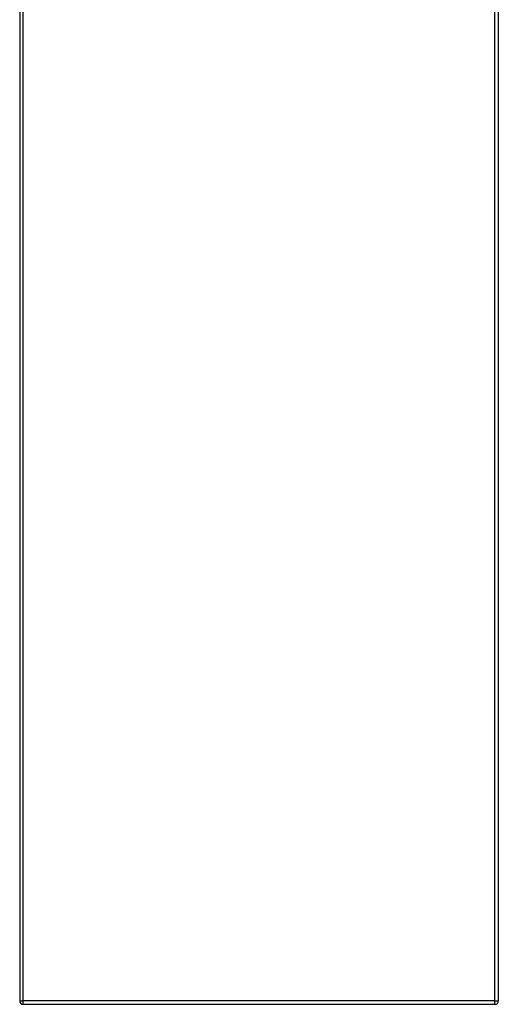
# Model space of a CAD drawing. Header units: inches. Extents: x 18 to 169, y 12 to 113.
# Tile 22 of 27: x 123 to 135, y 42 to 67. Entities that reach past the tile are written whole.
import ezdxf

# ---------------------------------------------------------------- set-up
doc = ezdxf.new("R2010")
doc.units = ezdxf.units.IN
doc.header["$MEASUREMENT"] = 0
doc.layers.add('Visible Edges(ANSI)', color=7, linetype='Continuous', lineweight=25)
doc.layers.add('Visible Tangent Edges(ANSI)', color=7, linetype='Continuous', lineweight=25)

msp = doc.modelspace()

# ---------------------------------------------------------------- linework, layer by layer
at = {"layer": 'Visible Edges(ANSI)'}
for p, q in [((123.112, 83.924), (123.112, 42.092)), ((135.112, 83.924), (135.112, 42.092)), ((123.196, 42.008), (135.028, 42.008))]:
    msp.add_line(p, q, dxfattribs=at)
for centre, start, end in [((123.196, 42.092), 180, 270), ((135.028, 42.092), 270, 0)]:
    msp.add_arc(centre, 0.084, start, end, dxfattribs=at)
at = {"layer": 'Visible Tangent Edges(ANSI)'}
for p, q in [((123.196, 42.092), (123.196, 83.924)), ((135.028, 42.092), (135.028, 83.924)), ((123.112, 42.092), (123.196, 42.092)), ((123.196, 42.008), (123.196, 42.092)), ((135.028, 42.092), (123.196, 42.092)), ((135.028, 42.008), (135.028, 42.092)), ((135.028, 42.092), (135.112, 42.092))]:
    msp.add_line(p, q, dxfattribs=at)

doc.saveas('drawing.dxf')
